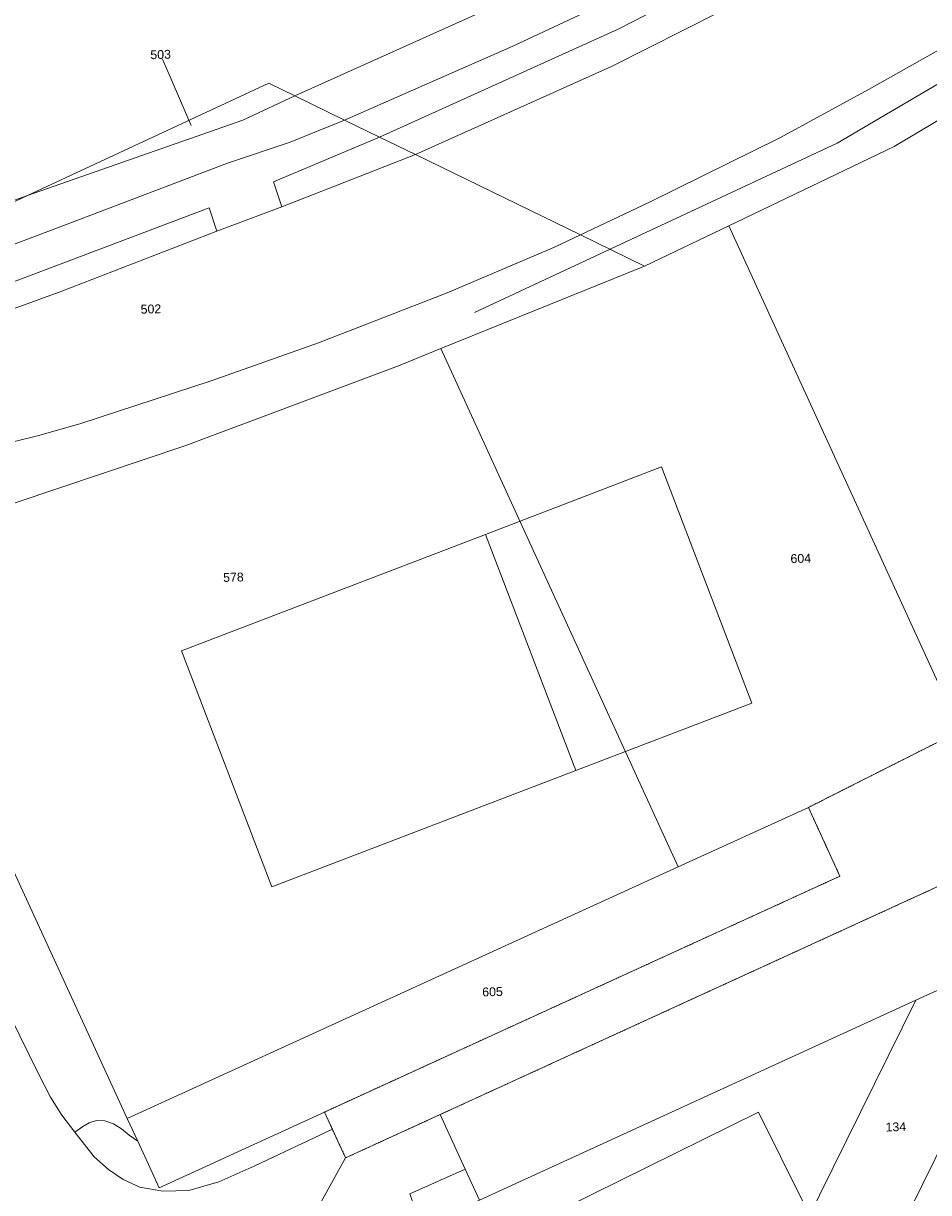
# Model space of a CAD drawing. Header units: millimetres. Extents: x -191 to 81095, y -508122 to 28741.
# Tile 208 of 251: x 5520 to 5591, y 10382 to 10474. Entities that reach past the tile are written whole.
import ezdxf

# ---------------------------------------------------------------- set-up
doc = ezdxf.new("R2010")
doc.units = ezdxf.units.MM
doc.linetypes.add('VE22-087 DB - VST Hervest-Dorsten ALK VA2736$0$1', pattern=[0])
doc.linetypes.add('VE22-087 DB - VST Hervest-Dorsten ALK VA2736$0$2', pattern=[0.16, 0.06, -0.1])
for name, color, linetype, lineweight in [('VE22-087 DB - VST Hervest-Dorsten ALK VA2736$0$AX_Bauteil', 7, 'VE22-087 DB - VST Hervest-Dorsten ALK VA2736$0$1', 18), ('VE22-087 DB - VST Hervest-Dorsten ALK VA2736$0$AX_Flurstueck', 9, 'VE22-087 DB - VST Hervest-Dorsten ALK VA2736$0$1', 18), ('VE22-087 DB - VST Hervest-Dorsten ALK VA2736$0$AX_Gebaeude', 7, 'VE22-087 DB - VST Hervest-Dorsten ALK VA2736$0$1', 18), ('VE22-087 DB - VST Hervest-Dorsten ALK VA2736$0$AX_IndustrieUndGewerbeflaeche', 7, 'VE22-087 DB - VST Hervest-Dorsten ALK VA2736$0$1', 18), ('VE22-087 DB - VST Hervest-Dorsten ALK VA2736$0$AX_Landwirtschaft', 7, 'VE22-087 DB - VST Hervest-Dorsten ALK VA2736$0$1', 18), ('VE22-087 DB - VST Hervest-Dorsten ALK VA2736$0$AX_Strassenverkehr', 7, 'VE22-087 DB - VST Hervest-Dorsten ALK VA2736$0$1', 18), ('VE22-087 DB - VST Hervest-Dorsten ALK VA2736$0$AX_Strassenverkehrsanlage', 7, 'VE22-087 DB - VST Hervest-Dorsten ALK VA2736$0$1', 18), ('VE22-087 DB - VST Hervest-Dorsten ALK VA2736$0$AX_Vegetationsmerkmal', 7, 'VE22-087 DB - VST Hervest-Dorsten ALK VA2736$0$1', 18), ('VE22-087 DB - VST Hervest-Dorsten ALK VA2736$0$AX_Weg', 7, 'VE22-087 DB - VST Hervest-Dorsten ALK VA2736$0$1', 18), ('VE22-087 DB - VST Hervest-Dorsten ALK VA2736$0$Flurgrenzen', 9, 'VE22-087 DB - VST Hervest-Dorsten ALK VA2736$0$1', 18)]:
    doc.layers.add(name, color=color, linetype=linetype, lineweight=lineweight)
doc.layers.add('XREF ALK Kataster', color=251, linetype='Continuous')
doc.styles.add('VE22-087 DB - VST Hervest-Dorsten ALK VA2736$0$0', font='arial.ttf')

# ---------------------------------------------------------------- blocks, each defined once
blk = doc.blocks.new('VE22-087 DB - VST Hervest-Dorsten ALK VA2736')
at = {"layer": 'VE22-087 DB - VST Hervest-Dorsten ALK VA2736$0$AX_Bauteil', "color": 7, "linetype": 'VE22-087 DB - VST Hervest-Dorsten ALK VA2736$0$1', "lineweight": 13, "ltscale": 0.5}
blk.add_polyline3d([(5556.065, 10433.727, 0), (5563.198, 10415.039, 0), (5577.14, 10420.367, 0), (5569.997, 10439.069, 0)], close=True, dxfattribs=at)
at = {"layer": 'VE22-087 DB - VST Hervest-Dorsten ALK VA2736$0$AX_Flurstueck', "linetype": 'VE22-087 DB - VST Hervest-Dorsten ALK VA2736$0$1', "lineweight": 13, "ltscale": 0.5}
for points in [[(5489.087, 10508.866, 0), (5485.643, 10505.129, 0), (5484.876, 10500.648, 0), (5493.994, 10469.244, 0), (5496.599, 10460.277, 0), (5499.352, 10456.472, 0), (5502.669, 10455.108, 0), (5503.621, 10454.716, 0), (5519.832, 10460.528, 0), (5538.928, 10469.408, 0), (5540.982, 10468.41, 0), (5556.828, 10475.539, 0), (5576.988, 10485.69, 0), (5596.773, 10497.047, 0), (5616.361, 10509.437, 0), (5634.857, 10522.501, 0), (5651.536, 10536.32, 0), (5666.667, 10551.757, 0), (5589.688, 10533.132, 0), (5561.422, 10526.312, 0), (5527.327, 10518.087, 0), (5504.86, 10512.667, 0)], [(5634.857, 10522.501, 0), (5616.361, 10509.437, 0), (5596.773, 10497.047, 0), (5576.988, 10485.69, 0), (5556.828, 10475.539, 0), (5540.982, 10468.41, 0), (5544.916, 10466.496, 0), (5547.681, 10465.15, 0), (5550.518, 10463.77, 0), (5563.579, 10457.415, 0), (5568.651, 10454.946, 0), (5575.305, 10458.138, 0), (5588.382, 10464.396, 0), (5606.88, 10475.404, 0), (5626.175, 10488.564, 0), (5629.812, 10491.045, 0), (5637.514, 10496.981, 0), (5640.728, 10499.459, 0), (5639.539, 10504.123, 0), (5637.091, 10513.732, 0), (5636.419, 10516.372, 0), (5635.743, 10519.024, 0)], [(5674.391, 10457.692, 0), (5626.175, 10488.564, 0), (5606.88, 10475.404, 0), (5588.382, 10464.396, 0), (5575.305, 10458.138, 0), (5593.622, 10418.18, 0), (5608.796, 10425.819, 0), (5610.581, 10422.223, 0), (5675.737, 10455.01, 0)], [(5540.982, 10468.41, 0), (5538.928, 10469.408, 0), (5519.832, 10460.528, 0), (5536.861, 10466.49, 0)], [(5519.832, 10460.528, 0), (5517.976, 10459.665, 0), (5504.757, 10453.518, 0), (5498.25, 10450.492, 0), (5506.467, 10432.178, 0), (5515.623, 10435.144, 0), (5532.364, 10440.754, 0), (5549.18, 10447.063, 0), (5552.528, 10448.418, 0), (5568.651, 10454.946, 0), (5563.579, 10457.415, 0), (5550.518, 10463.77, 0), (5547.681, 10465.15, 0), (5544.916, 10466.496, 0), (5540.982, 10468.41, 0), (5536.861, 10466.49, 0)], [(5568.651, 10454.946, 0), (5552.528, 10448.418, 0), (5571.313, 10407.43, 0), (5581.604, 10412.13, 0), (5593.622, 10418.18, 0), (5575.305, 10458.138, 0)], [(5610.581, 10422.223, 0), (5608.796, 10425.819, 0), (5593.622, 10418.18, 0), (5581.604, 10412.13, 0), (5584.104, 10406.685, 0), (5543.327, 10388.028, 0), (5544.998, 10384.401, 0), (5552.474, 10387.826, 0), (5592.247, 10406.046, 0), (5607.65, 10416.346, 0), (5673.244, 10449.283, 0), (5677.535, 10451.438, 0), (5675.737, 10455.01, 0)], [(5732.067, 10420.018, 0), (5673.244, 10449.283, 0), (5607.65, 10416.346, 0), (5592.247, 10406.046, 0), (5552.474, 10387.826, 0), (5554.452, 10383.514, 0), (5555.576, 10381.066, 0), (5590.112, 10396.865, 0), (5600.044, 10401.397, 0), (5601.598, 10404.368, 0), (5700.08, 10355.461, 0)], [(5515.623, 10435.144, 0), (5512.297, 10432.281, 0), (5511.526, 10428.535, 0), (5515.264, 10416.269, 0), (5516.781, 10411.294, 0), (5527.724, 10387.504, 0), (5571.313, 10407.43, 0), (5552.528, 10448.418, 0), (5549.18, 10447.063, 0), (5532.364, 10440.754, 0)], [(5581.604, 10412.13, 0), (5571.313, 10407.43, 0), (5527.724, 10387.504, 0), (5528.549, 10385.715, 0), (5530.243, 10382.042, 0), (5543.327, 10388.028, 0), (5584.104, 10406.685, 0)], [(5700.08, 10355.461, 0), (5601.598, 10404.368, 0), (5600.044, 10401.397, 0), (5563.51, 10327.266, 0), (5599.975, 10254.201, 0), (5657.149, 10282.676, 0), (5724.256, 10316.089, 0), (5722.643, 10344.25, 0)], [(5600.044, 10401.397, 0), (5590.112, 10396.865, 0), (5559.592, 10335.116, 0), (5563.51, 10327.266, 0)], [(5554.452, 10383.514, 0), (5552.474, 10387.826, 0), (5544.998, 10384.401, 0), (5541.41, 10377.921, 0), (5542.67, 10375.166, 0), (5551.001, 10378.975, 0), (5555.576, 10381.066, 0)]]:
    blk.add_polyline3d(points, close=True, dxfattribs=at)
for points in [[(5532.789, 10466.066, 0), (5530.364, 10471.686, 0)], [(5403.466, 10406.48, 0), (5472.075, 10421.933, 0), (5475.775, 10422.767, 0), (5478.22, 10423.318, 0), (5481.185, 10423.985, 0), (5506.467, 10432.178, 0), (5498.25, 10450.492, 0), (5504.757, 10453.518, 0), (5517.976, 10459.665, 0), (5519.832, 10460.528, 0), (5503.621, 10454.716, 0), (5502.377, 10454.398, 0), (5474.076, 10447.156, 0), (5472.289, 10446.698, 0), (5470.352, 10446.202, 0), (5468.569, 10445.787, 0), (5462.075, 10444.277, 0), (5427.254, 10436.182, 0)], [(5541.41, 10377.921, 0), (5544.998, 10384.401, 0), (5543.327, 10388.028, 0), (5530.243, 10382.042, 0), (5528.549, 10385.715, 0), (5527.724, 10387.504, 0), (5516.781, 10411.294, 0), (5515.264, 10416.269, 0), (5509.69, 10413.427, 0), (5500.81, 10408.9, 0), (5499.107, 10408.033, 0), (5497.026, 10406.971, 0), (5495.666, 10406.277, 0), (5497.729, 10402.479, 0), (5502.835, 10391.386, 0), (5503.792, 10388.246, 0), (5503.956, 10384.908, 0), (5503.264, 10381.683, 0), (5501.771, 10378.713, 0)], [(5559.592, 10335.116, 0), (5590.112, 10396.865, 0), (5555.576, 10381.066, 0)]]:
    blk.add_polyline3d(points, dxfattribs=at)
at = {"layer": 'VE22-087 DB - VST Hervest-Dorsten ALK VA2736$0$AX_Gebaeude', "color": 7, "linetype": 'VE22-087 DB - VST Hervest-Dorsten ALK VA2736$0$1', "lineweight": 13, "ltscale": 0.5}
blk.add_polyline3d([(5557.95, 10378.279, 0), (5566.358, 10361.304, 0), (5570.536, 10359.833, 0), (5575.79, 10362.445, 0), (5577.121, 10366.681, 0), (5574.021, 10372.868, 0), (5582.986, 10377.277, 0), (5577.651, 10388.016, 0)], close=True, dxfattribs=at)
at = {"layer": 'VE22-087 DB - VST Hervest-Dorsten ALK VA2736$0$AX_Strassenverkehr', "color": 253, "linetype": 'VE22-087 DB - VST Hervest-Dorsten ALK VA2736$0$1', "lineweight": 13, "ltscale": 0.5, "true_color": 0x999999}
for points in [[(5620.811, 10505.444, 0), (5609.385, 10497.905, 0), (5599.584, 10491.737, 0), (5591.718, 10487.038, 0), (5580.833, 10481.018, 0), (5566.548, 10473.693, 0), (5547.681, 10465.15, 0), (5539.3, 10461.605, 0), (5539.961, 10459.646, 0), (5550.518, 10463.77, 0), (5566.09, 10470.76, 0), (5580.178, 10477.9, 0), (5590.733, 10483.652, 0), (5603.062, 10491.036, 0), (5616.257, 10499.59, 0), (5627.281, 10507.072, 0), (5637.091, 10513.732, 0), (5636.419, 10516.372, 0)], [(5544.998, 10384.401, 0), (5541.41, 10377.921, 0), (5538.942, 10373.461, 0), (5539.577, 10371.97, 0), (5542.67, 10375.166, 0), (5551.001, 10378.975, 0), (5550.083, 10381.56, 0), (5554.452, 10383.514, 0), (5552.474, 10387.826, 0)], [(5554.452, 10383.514, 0), (5550.083, 10381.56, 0), (5551.001, 10378.975, 0), (5555.576, 10381.066, 0)]]:
    blk.add_polyline3d(points, close=True, dxfattribs=at)
at = {"layer": 'VE22-087 DB - VST Hervest-Dorsten ALK VA2736$0$AX_Strassenverkehrsanlage', "color": 7, "linetype": 'VE22-087 DB - VST Hervest-Dorsten ALK VA2736$0$1', "lineweight": 13, "ltscale": 0.5, "true_color": 0xf7f7f0}
for points in [[(5534.815, 10457.716, 0), (5539.961, 10459.646, 0)], [(5523.567, 10386.444, 0), (5525.114, 10384.476, 0), (5526.243, 10383.492, 0), (5527.413, 10382.681, 0), (5528.726, 10382.09, 0), (5530.529, 10381.773, 0), (5532.582, 10381.83, 0), (5534.962, 10382.512, 0), (5537.803, 10383.779, 0), (5543.949, 10386.678, 0)]]:
    blk.add_polyline3d(points, dxfattribs=at)
at = {"layer": 'VE22-087 DB - VST Hervest-Dorsten ALK VA2736$0$AX_Vegetationsmerkmal', "color": 7, "linetype": 'VE22-087 DB - VST Hervest-Dorsten ALK VA2736$0$1', "lineweight": 13, "ltscale": 0.5}
blk.add_polyline3d([(5555.181, 10451.286, 0), (5583.869, 10464.674, 0), (5608.301, 10479.044, 0), (5634.235, 10496.495, 0)], dxfattribs=at)
at = {"layer": 'VE22-087 DB - VST Hervest-Dorsten ALK VA2736$0$AX_Flurstueck', "char_height": 0.7, "attachment_point": 2, "style": 'VE22-087 DB - VST Hervest-Dorsten ALK VA2736$0$0', "bg_fill": 3, "box_fill_scale": 1, "bg_fill_color": 256, "bg_fill_transparency": 0}
for s, insert, rotation in [('503', (5530.354, 10472.036), 1.58956), ('502', (5529.588, 10451.904), 1.58955), ('604', (5580.993, 10432.174), 1.58955), ('578', (5536.11, 10430.686), 1.58955), ('605', (5556.608, 10397.892), 1.58954), ('134', (5588.511, 10387.205), 1.58954)]:
    blk.add_mtext(s, dxfattribs=dict(at, insert=insert, rotation=rotation))
at = {"layer": 'VE22-087 DB - VST Hervest-Dorsten ALK VA2736$0$AX_Gebaeude', "color": 7, "linetype": 'VE22-087 DB - VST Hervest-Dorsten ALK VA2736$0$1', "lineweight": 13, "ltscale": 0.5}
blk.add_polyline3d([(5556.065, 10433.727, 0), (5532.013, 10424.52, 0), (5539.161, 10405.839, 0), (5563.198, 10415.039, 0), (5577.14, 10420.367, 0), (5569.997, 10439.069, 0)], close=True, dxfattribs=at)
at = {"layer": 'VE22-087 DB - VST Hervest-Dorsten ALK VA2736$0$AX_IndustrieUndGewerbeflaeche', "color": 253, "linetype": 'VE22-087 DB - VST Hervest-Dorsten ALK VA2736$0$1', "lineweight": 13, "ltscale": 0.5, "true_color": 0x999999}
for points in [[(5626.175, 10488.564, 0), (5606.88, 10475.404, 0), (5588.382, 10464.396, 0), (5575.305, 10458.138, 0), (5593.622, 10418.18, 0), (5608.796, 10425.819, 0), (5610.581, 10422.223, 0), (5675.737, 10455.01, 0), (5674.391, 10457.692, 0)], [(5575.305, 10458.138, 0), (5568.651, 10454.946, 0), (5552.528, 10448.418, 0), (5549.18, 10447.063, 0), (5532.364, 10440.754, 0), (5515.623, 10435.144, 0), (5512.297, 10432.281, 0), (5511.526, 10428.535, 0), (5515.264, 10416.269, 0), (5516.781, 10411.294, 0), (5527.724, 10387.504, 0), (5571.313, 10407.43, 0), (5581.604, 10412.13, 0), (5593.622, 10418.18, 0)], [(5581.604, 10412.13, 0), (5571.313, 10407.43, 0), (5527.724, 10387.504, 0), (5528.549, 10385.715, 0), (5530.243, 10382.042, 0), (5543.327, 10388.028, 0), (5584.104, 10406.685, 0)]]:
    blk.add_polyline3d(points, close=True, dxfattribs=at)
blk.add_polyline3d([(5592.247, 10406.046, 0), (5552.474, 10387.826, 0), (5554.452, 10383.514, 0), (5555.576, 10381.066, 0), (5551.001, 10378.975, 0), (5542.67, 10375.166, 0), (5539.577, 10371.97, 0), (5538.011, 10369.393, 0), (5537.568, 10366.435, 0), (5537.91, 10363.471, 0), (5539.215, 10360.75, 0), (5539.888, 10359.447, 0), (5544.834, 10349.859, 0), (5549.701, 10339.492, 0), (5555.505, 10327.127, 0), (5559.313, 10319.015, 0), (5560.877, 10315.683, 0), (5564.65, 10307.052, 0)], dxfattribs=at)
at = {"layer": 'VE22-087 DB - VST Hervest-Dorsten ALK VA2736$0$AX_Landwirtschaft', "color": 253, "linetype": 'VE22-087 DB - VST Hervest-Dorsten ALK VA2736$0$1', "lineweight": 13, "ltscale": 0.5, "true_color": 0x999999}
blk.add_polyline3d([(5489.137, 10479.416, 0), (5491.087, 10473.993, 0), (5493.386, 10469.157, 0), (5493.994, 10469.244, 0), (5496.599, 10460.277, 0), (5499.352, 10456.472, 0), (5502.669, 10455.108, 0), (5503.621, 10454.716, 0), (5519.832, 10460.528, 0), (5536.861, 10466.49, 0), (5540.982, 10468.41, 0), (5556.828, 10475.539, 0)], dxfattribs=at)
at = {"layer": 'VE22-087 DB - VST Hervest-Dorsten ALK VA2736$0$AX_Strassenverkehr', "color": 253, "linetype": 'VE22-087 DB - VST Hervest-Dorsten ALK VA2736$0$1', "lineweight": 13, "ltscale": 0.5, "true_color": 0x999999}
for points in [[(5556.828, 10475.539, 0), (5540.982, 10468.41, 0), (5536.861, 10466.49, 0), (5519.832, 10460.528, 0), (5503.621, 10454.716, 0), (5502.669, 10455.108, 0), (5499.352, 10456.472, 0), (5496.599, 10460.277, 0), (5493.994, 10469.244, 0), (5493.386, 10469.157, 0), (5491.087, 10473.993, 0), (5489.137, 10479.416, 0)], [(5489.103, 10476.308, 0), (5490.309, 10472.012, 0), (5491.001, 10468.816, 0), (5491.652, 10465.391, 0), (5494.505, 10465.724, 0), (5495.364, 10461.526, 0), (5495.771, 10460.56, 0), (5496.839, 10458.632, 0), (5497.76, 10457.417, 0), (5498.75, 10456.376, 0), (5500.482, 10455.337, 0), (5502.377, 10454.398, 0), (5504.757, 10453.518, 0), (5506.304, 10453.144, 0), (5508.533, 10453.115, 0), (5510.619, 10453.662, 0), (5512.646, 10454.362, 0), (5523.188, 10458.331, 0), (5535.647, 10463.088, 0), (5540.601, 10464.757, 0), (5544.916, 10466.496, 0), (5558.216, 10472.347, 0), (5568.32, 10477.093, 0)], [(5568.32, 10477.093, 0), (5558.216, 10472.347, 0), (5544.916, 10466.496, 0), (5540.601, 10464.757, 0), (5535.647, 10463.088, 0), (5523.188, 10458.331, 0), (5512.646, 10454.362, 0), (5510.619, 10453.662, 0), (5508.533, 10453.115, 0), (5506.304, 10453.144, 0), (5504.757, 10453.518, 0), (5502.377, 10454.398, 0), (5500.482, 10455.337, 0), (5498.75, 10456.376, 0), (5497.76, 10457.417, 0), (5496.839, 10458.632, 0), (5495.771, 10460.56, 0), (5495.364, 10461.526, 0), (5494.505, 10465.724, 0), (5491.652, 10465.391, 0), (5491.001, 10468.816, 0), (5490.309, 10472.012, 0), (5489.103, 10476.308, 0)], [(5541.41, 10377.921, 0), (5544.998, 10384.401, 0), (5543.327, 10388.028, 0), (5530.243, 10382.042, 0), (5528.549, 10385.715, 0), (5527.876, 10386.207, 0), (5527.257, 10386.688, 0), (5526.641, 10387.081, 0), (5525.943, 10387.32, 0), (5525.292, 10387.367, 0), (5524.714, 10387.178, 0), (5524.203, 10386.883, 0), (5523.567, 10386.444, 0), (5522.558, 10387.768, 0), (5521.653, 10389.191, 0), (5520.715, 10391.046, 0), (5509.69, 10413.427, 0)], [(5517.283, 10440.692, 0), (5520.626, 10441.507, 0), (5523.977, 10442.462, 0), (5534.349, 10445.881, 0), (5542.849, 10448.887, 0), (5553.03, 10452.838, 0), (5561.531, 10456.441, 0), (5563.579, 10457.415, 0), (5569.083, 10460.029, 0), (5579.339, 10465.089, 0), (5586.426, 10468.953, 0), (5594.428, 10473.449, 0)], [(5603.062, 10491.036, 0), (5590.733, 10483.652, 0), (5580.178, 10477.9, 0), (5566.09, 10470.76, 0), (5550.518, 10463.77, 0), (5539.961, 10459.646, 0), (5539.3, 10461.605, 0), (5547.681, 10465.15, 0), (5566.548, 10473.693, 0), (5580.833, 10481.018, 0), (5591.718, 10487.038, 0)], [(5594.428, 10473.449, 0), (5586.426, 10468.953, 0), (5579.339, 10465.089, 0), (5569.083, 10460.029, 0), (5563.579, 10457.415, 0), (5561.531, 10456.441, 0), (5553.03, 10452.838, 0), (5542.849, 10448.887, 0), (5534.349, 10445.881, 0), (5523.977, 10442.462, 0), (5520.626, 10441.507, 0), (5517.283, 10440.692, 0)], [(5509.69, 10413.427, 0), (5520.715, 10391.046, 0), (5521.653, 10389.191, 0), (5522.558, 10387.768, 0), (5523.567, 10386.444, 0), (5524.203, 10386.883, 0), (5524.714, 10387.178, 0), (5525.292, 10387.367, 0), (5525.943, 10387.32, 0), (5526.641, 10387.081, 0), (5527.257, 10386.688, 0), (5527.876, 10386.207, 0), (5528.549, 10385.715, 0), (5527.724, 10387.504, 0), (5516.781, 10411.294, 0)], [(5515.623, 10435.144, 0), (5532.364, 10440.754, 0), (5549.18, 10447.063, 0), (5552.528, 10448.418, 0), (5568.651, 10454.946, 0), (5575.305, 10458.138, 0), (5588.382, 10464.396, 0), (5606.88, 10475.404, 0)]]:
    blk.add_polyline3d(points, dxfattribs=at)
for points in [[(5534.202, 10459.568, 0), (5515.993, 10452.667, 0), (5515.042, 10452.294, 0), (5514.389, 10451.794, 0), (5514.215, 10451.309, 0), (5514.259, 10450.696, 0), (5514.419, 10450.007, 0), (5522.554, 10452.97, 0), (5534.815, 10457.716, 0)], [(5534.202, 10459.568, 0), (5534.815, 10457.716, 0), (5522.554, 10452.97, 0), (5514.419, 10450.007, 0), (5514.259, 10450.696, 0), (5514.215, 10451.309, 0), (5514.389, 10451.794, 0), (5515.042, 10452.294, 0), (5515.993, 10452.667, 0)]]:
    blk.add_polyline3d(points, close=True, dxfattribs=at)
at = {"layer": 'VE22-087 DB - VST Hervest-Dorsten ALK VA2736$0$AX_Weg', "color": 7, "linetype": 'VE22-087 DB - VST Hervest-Dorsten ALK VA2736$0$2', "lineweight": 13, "ltscale": 0.5}
blk.add_polyline3d([(5675.737, 10455.01, 0), (5610.581, 10422.223, 0), (5608.796, 10425.819, 0), (5593.622, 10418.18, 0), (5581.604, 10412.13, 0), (5584.104, 10406.685, 0), (5543.327, 10388.028, 0), (5544.998, 10384.401, 0), (5552.474, 10387.826, 0), (5592.247, 10406.046, 0), (5607.65, 10416.346, 0), (5673.244, 10449.283, 0), (5677.535, 10451.438, 0)], close=True, dxfattribs=at)
at = {"layer": 'VE22-087 DB - VST Hervest-Dorsten ALK VA2736$0$Flurgrenzen', "ltscale": 0.5}
for points in [[(5393.8, 10307.049, 0), (5405.02, 10312.18, 0), (5440.999, 10328.635, 0), (5448.537, 10332.081, 0), (5455.871, 10335.409, 0), (5507.769, 10359.177, 0), (5514.988, 10362.485, 0), (5518.011, 10363.871, 0), (5519.624, 10364.61, 0), (5531.628, 10370.11, 0), (5534.199, 10371.288, 0), (5538.942, 10373.461, 0), (5541.41, 10377.921, 0), (5544.998, 10384.401, 0), (5552.474, 10387.826, 0), (5592.247, 10406.046, 0)], [(5657.149, 10282.676, 0), (5724.256, 10316.089, 0), (5722.643, 10344.25, 0), (5700.08, 10355.461, 0), (5732.067, 10420.018, 0), (5673.244, 10449.283, 0), (5607.65, 10416.346, 0), (5592.247, 10406.046, 0), (5552.474, 10387.826, 0), (5544.998, 10384.401, 0), (5541.41, 10377.921, 0), (5538.942, 10373.461, 0), (5534.199, 10371.288, 0), (5531.628, 10370.11, 0), (5519.624, 10364.61, 0), (5518.011, 10363.871, 0), (5514.988, 10362.485, 0), (5507.769, 10359.177, 0), (5455.871, 10335.409, 0), (5448.537, 10332.081, 0), (5440.999, 10328.635, 0), (5405.02, 10312.18, 0), (5393.8, 10307.049, 0)]]:
    blk.add_polyline3d(points, dxfattribs=at)

msp = doc.modelspace()

# ---------------------------------------------------------------- block references
at = {"layer": 'XREF ALK Kataster', "color": 251}
msp.add_blockref('VE22-087 DB - VST Hervest-Dorsten ALK VA2736', (0, 0), dxfattribs=at)

doc.saveas('drawing.dxf')
